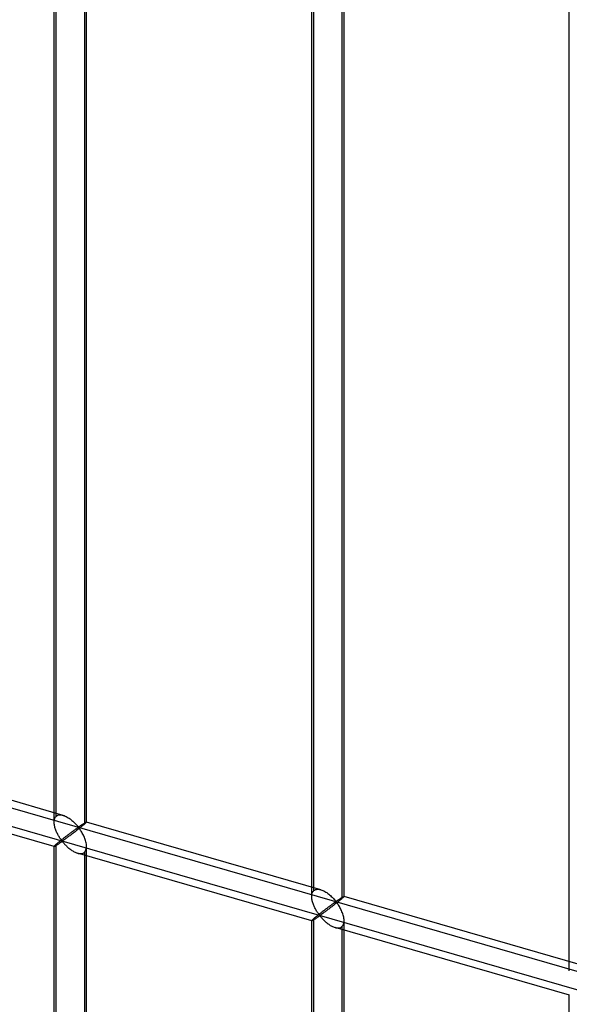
# Model space of a CAD drawing. Header units: millimetres. Extents: x -626 to 636, y -726 to 753.
# Tile 55 of 84: x 467 to 552, y -222 to -69. Entities that reach past the tile are written whole.
import ezdxf

# ---------------------------------------------------------------- set-up
doc = ezdxf.new("R2010")
doc.units = ezdxf.units.MM
doc.layers.add('MAIN-2', color=7, linetype='Continuous')

msp = doc.modelspace()

# ---------------------------------------------------------------- linework, layer by layer
at = {"layer": 'MAIN-2'}
for p, q in [((-319.9, 35.51), (634.9, -240.11)), ((472.02, -193.38), (472.02, -38)), ((472.35, -192.47), (472.35, -37.66)), ((477.01, -193.38), (477.01, -38)), ((476.68, -38.91), (476.68, -193.72)), ((511.8, -204.87), (511.8, -49.48)), ((512.13, -203.95), (512.13, -49.15)), ((516.8, -204.87), (516.8, -49.48)), ((516.46, -50.4), (516.46, -205.2)), ((551.58, -216.35), (551.58, -60.97)), ((598.87, -232.6), (358.99, -163.35)), ((473.41, -192.34), (437.23, -181.89)), ((472.02, -197.14), (435.84, -186.69)), ((472.03, -193.11), (472.06, -192.98)), ((472.06, -192.98), (472.1, -192.86)), ((472.1, -192.86), (472.14, -192.74)), ((472.14, -192.74), (472.2, -192.64)), ((472.2, -192.64), (472.27, -192.55)), ((472.27, -192.55), (472.35, -192.47)), ((472.35, -192.47), (472.47, -192.38)), ((472.47, -192.38), (472.6, -192.32)), ((472.6, -192.32), (472.74, -192.28)), ((472.74, -192.28), (472.9, -192.27)), ((472.9, -192.27), (473.07, -192.27)), ((473.07, -192.27), (473.24, -192.29)), ((473.24, -192.29), (473.42, -192.34)), ((473.42, -192.34), (473.57, -192.39)), ((473.57, -192.39), (473.73, -192.45)), ((473.73, -192.45), (473.89, -192.53)), ((473.89, -192.53), (474.04, -192.61)), ((474.04, -192.61), (474.19, -192.7)), ((474.19, -192.7), (474.34, -192.8)), ((474.34, -192.8), (474.49, -192.9)), ((474.49, -192.9), (474.63, -193.01)), ((474.63, -193.01), (474.77, -193.13)), ((472.02, -193.25), (472.03, -193.11)), ((472.02, -193.4), (472.02, -193.25)), ((472.02, -193.53), (472.02, -193.4)), ((472.03, -193.67), (472.02, -193.53)), ((472.05, -193.8), (472.03, -193.67)), ((472.08, -193.94), (472.05, -193.8)), ((472.11, -194.08), (472.08, -193.94)), ((472.14, -194.21), (472.11, -194.08)), ((472.18, -194.35), (472.14, -194.21)), ((472.23, -194.49), (472.18, -194.35)), ((472.28, -194.63), (472.23, -194.49)), ((474.77, -193.13), (474.9, -193.24)), ((474.9, -193.24), (475.03, -193.36)), ((475.03, -193.36), (475.15, -193.48)), ((475.15, -193.48), (475.27, -193.6)), ((475.21, -194.58), (475.15, -194.62)), ((475.28, -194.53), (475.21, -194.58)), ((475.27, -193.6), (475.38, -193.71)), ((475.34, -194.49), (475.28, -194.53)), ((475.39, -194.45), (475.34, -194.49)), ((475.38, -193.71), (475.48, -193.82)), ((475.45, -194.41), (475.39, -194.45)), ((475.5, -194.37), (475.45, -194.41)), ((475.48, -193.82), (475.57, -193.93)), ((475.61, -194.58), (475.48, -194.68)), ((475.55, -194.33), (475.5, -194.37)), ((475.6, -194.3), (475.55, -194.33)), ((475.57, -193.93), (475.66, -194.03)), ((475.65, -194.27), (475.6, -194.3)), ((475.73, -194.49), (475.61, -194.58)), ((475.7, -194.24), (475.65, -194.27)), ((475.66, -194.03), (475.76, -194.11)), ((475.76, -194.24), (475.7, -194.24)), ((475.86, -194.39), (475.73, -194.49)), ((475.76, -194.11), (475.83, -194.1)), ((475.86, -194.32), (475.76, -194.24)), ((475.83, -194.1), (475.88, -194.08)), ((475.98, -194.29), (475.86, -194.39)), ((475.94, -194.43), (475.86, -194.32)), ((475.88, -194.08), (475.92, -194.05)), ((475.92, -194.05), (475.97, -194.02)), ((476.03, -194.54), (475.94, -194.43)), ((475.97, -194.02), (476.01, -193.99)), ((476.09, -194.2), (475.98, -194.29)), ((476.01, -193.99), (476.06, -193.96)), ((476.11, -194.67), (476.03, -194.54)), ((476.06, -193.96), (476.11, -193.93)), ((476.21, -194.11), (476.09, -194.2)), ((476.11, -193.93), (476.16, -193.89)), ((476.16, -193.89), (476.2, -193.86)), ((476.2, -193.86), (476.25, -193.83)), ((476.31, -194.02), (476.21, -194.11)), ((476.25, -193.83), (476.3, -193.8)), ((476.3, -193.8), (476.35, -193.76)), ((476.42, -193.94), (476.31, -194.02)), ((476.35, -193.76), (476.4, -193.73)), ((476.4, -193.73), (476.45, -193.7)), ((476.51, -193.86), (476.42, -193.94)), ((476.45, -193.7), (476.49, -193.67)), ((476.49, -193.67), (476.54, -193.64)), ((476.6, -193.79), (476.51, -193.86)), ((476.54, -193.64), (476.58, -193.61)), ((476.58, -193.61), (476.63, -193.58)), ((476.68, -193.72), (476.6, -193.79)), ((476.63, -193.58), (476.67, -193.55)), ((476.67, -193.55), (476.71, -193.53)), ((476.74, -193.67), (476.68, -193.72)), ((476.71, -193.53), (476.75, -193.51)), ((476.79, -193.62), (476.74, -193.67)), ((476.75, -193.51), (476.78, -193.48)), ((476.78, -193.48), (476.82, -193.46)), ((476.84, -193.57), (476.79, -193.62)), ((476.82, -193.46), (476.85, -193.44)), ((476.88, -193.54), (476.84, -193.57)), ((476.85, -193.44), (476.88, -193.43)), ((476.88, -193.43), (476.91, -193.41)), ((476.92, -193.5), (476.88, -193.54)), ((476.91, -193.41), (476.93, -193.4)), ((476.95, -193.47), (476.92, -193.5)), ((476.93, -193.4), (476.95, -193.39)), ((476.95, -193.39), (476.97, -193.38)), ((476.97, -193.44), (476.95, -193.47)), ((476.97, -193.38), (476.99, -193.38)), ((476.99, -193.42), (476.97, -193.44)), ((476.99, -193.38), (477, -193.37)), ((477, -193.4), (476.99, -193.42)), ((477, -193.37), (477.01, -193.37)), ((477.01, -193.39), (477, -193.4)), ((477.01, -193.37), (477.01, -193.37)), ((477.01, -193.37), (477.01, -193.38)), ((513.19, -203.82), (477.01, -193.37)), ((477.01, -193.38), (477.01, -193.38)), ((477.01, -193.38), (477.01, -193.38)), ((477.01, -193.38), (477.01, -193.38)), ((477.01, -193.38), (477.01, -193.38)), ((477.01, -193.38), (477.01, -193.39)), ((472.33, -194.76), (472.28, -194.63)), ((472.39, -194.9), (472.33, -194.76)), ((472.45, -195.03), (472.39, -194.9)), ((472.52, -195.16), (472.45, -195.03)), ((472.58, -195.28), (472.52, -195.16)), ((472.65, -195.4), (472.58, -195.28)), ((472.71, -195.52), (472.65, -195.4)), ((472.78, -195.63), (472.71, -195.52)), ((472.85, -195.74), (472.78, -195.63)), ((472.92, -195.85), (472.85, -195.74)), ((472.98, -195.95), (472.92, -195.85)), ((473.05, -196.04), (472.98, -195.95)), ((473.11, -196.13), (473.05, -196.04)), ((473.18, -196.2), (473.11, -196.13)), ((473.22, -196.08), (473.14, -196.15)), ((473.31, -196.02), (473.22, -196.08)), ((473.4, -195.95), (473.31, -196.02)), ((473.48, -195.88), (473.4, -195.95)), ((473.57, -195.81), (473.48, -195.88)), ((473.56, -196.12), (473.48, -196.17)), ((473.64, -196.07), (473.56, -196.12)), ((473.66, -195.74), (473.57, -195.81)), ((473.72, -196.01), (473.64, -196.07)), ((473.74, -195.68), (473.66, -195.74)), ((473.81, -195.94), (473.72, -196.01)), ((473.83, -195.61), (473.74, -195.68)), ((473.9, -195.88), (473.81, -195.94)), ((473.91, -195.55), (473.83, -195.61)), ((474, -195.81), (473.9, -195.88)), ((474, -195.48), (473.91, -195.55)), ((474.08, -195.42), (474, -195.48)), ((474.1, -195.73), (474, -195.81)), ((474.16, -195.36), (474.08, -195.42)), ((474.2, -195.66), (474.1, -195.73)), ((474.25, -195.29), (474.16, -195.36)), ((474.31, -195.58), (474.2, -195.66)), ((474.33, -195.23), (474.25, -195.29)), ((474.42, -195.5), (474.31, -195.58)), ((474.41, -195.17), (474.33, -195.23)), ((474.49, -195.11), (474.41, -195.17)), ((474.53, -195.41), (474.42, -195.5)), ((474.57, -195.05), (474.49, -195.11)), ((474.64, -195.33), (474.53, -195.41)), ((474.65, -194.99), (474.57, -195.05)), ((474.76, -195.24), (474.64, -195.33)), ((474.72, -194.93), (474.65, -194.99)), ((474.8, -194.88), (474.72, -194.93)), ((474.88, -195.15), (474.76, -195.24)), ((474.87, -194.82), (474.8, -194.88)), ((474.94, -194.77), (474.87, -194.82)), ((475, -195.06), (474.88, -195.15)), ((475.01, -194.72), (474.94, -194.77)), ((475.12, -194.97), (475, -195.06)), ((475.08, -194.67), (475.01, -194.72)), ((475.15, -194.62), (475.08, -194.67)), ((475.24, -194.87), (475.12, -194.97)), ((475.36, -194.78), (475.24, -194.87)), ((475.48, -194.68), (475.36, -194.78)), ((476.2, -194.8), (476.11, -194.67)), ((476.28, -194.94), (476.2, -194.8)), ((476.37, -195.09), (476.28, -194.94)), ((476.45, -195.24), (476.37, -195.09)), ((476.53, -195.4), (476.45, -195.24)), ((476.61, -195.57), (476.53, -195.4)), ((476.69, -195.73), (476.61, -195.57)), ((476.75, -195.91), (476.69, -195.73)), ((476.82, -196.08), (476.75, -195.91)), ((476.87, -196.25), (476.82, -196.08)), ((472.03, -197.1), (472.02, -197.12)), ((472.02, -197.12), (472.02, -197.13)), ((472.02, -197.13), (472.02, -197.13)), ((472.02, -197.13), (472.02, -197.14)), ((472.02, -352.51), (472.02, -197.13)), ((472.02, -197.14), (472.02, -197.14)), ((472.02, -197.14), (472.02, -197.14)), ((472.02, -197.14), (472.02, -197.14)), ((472.02, -197.14), (472.02, -197.14)), ((472.02, -197.14), (472.03, -197.14)), ((472.06, -197.07), (472.03, -197.1)), ((472.03, -197.14), (472.05, -197.13)), ((472.05, -197.13), (472.08, -197.12)), ((472.1, -197.03), (472.06, -197.07)), ((472.08, -197.12), (472.11, -197.11)), ((472.14, -196.98), (472.1, -197.03)), ((472.11, -197.11), (472.15, -197.09)), ((472.2, -196.93), (472.14, -196.98)), ((472.15, -197.09), (472.19, -197.06)), ((472.19, -197.06), (472.24, -197.04)), ((472.27, -196.87), (472.2, -196.93)), ((472.24, -197.04), (472.29, -197.01)), ((472.35, -196.8), (472.27, -196.87)), ((472.29, -197.01), (472.34, -196.97)), ((472.34, -196.97), (472.4, -196.93)), ((472.41, -196.75), (472.35, -196.8)), ((472.35, -351.6), (472.35, -196.8)), ((472.4, -196.93), (472.46, -196.9)), ((472.46, -196.7), (472.41, -196.75)), ((472.53, -196.65), (472.46, -196.7)), ((472.46, -196.9), (472.52, -196.85)), ((472.52, -196.85), (472.59, -196.81)), ((472.59, -196.59), (472.53, -196.65)), ((472.66, -196.53), (472.59, -196.59)), ((472.59, -196.81), (472.65, -196.77)), ((472.65, -196.77), (472.72, -196.72)), ((472.74, -196.47), (472.66, -196.53)), ((472.72, -196.72), (472.79, -196.68)), ((472.81, -196.41), (472.74, -196.47)), ((472.79, -196.68), (472.86, -196.63)), ((472.89, -196.35), (472.81, -196.41)), ((472.86, -196.63), (472.92, -196.58)), ((472.97, -196.28), (472.89, -196.35)), ((472.92, -196.58), (472.99, -196.54)), ((473.05, -196.22), (472.97, -196.28)), ((472.99, -196.54), (473.05, -196.5)), ((473.14, -196.15), (473.05, -196.22)), ((473.05, -196.5), (473.12, -196.45)), ((473.12, -196.45), (473.18, -196.42)), ((473.26, -196.27), (473.18, -196.2)), ((473.18, -196.42), (473.26, -196.4)), ((473.34, -196.26), (473.26, -196.27)), ((473.26, -196.4), (473.35, -196.47)), ((473.41, -196.22), (473.34, -196.26)), ((473.35, -196.47), (473.42, -196.54)), ((473.48, -196.17), (473.41, -196.22)), ((473.42, -196.54), (473.49, -196.62)), ((473.49, -196.62), (473.56, -196.7)), ((473.56, -196.7), (473.64, -196.79)), ((473.64, -196.79), (473.72, -196.88)), ((473.72, -196.88), (473.81, -196.97)), ((473.81, -196.97), (473.91, -197.07)), ((473.91, -197.07), (474, -197.16)), ((474, -197.16), (474.1, -197.25)), ((474.1, -197.25), (474.2, -197.34)), ((474.2, -197.34), (474.31, -197.43)), ((474.31, -197.43), (474.42, -197.52)), ((474.42, -197.52), (474.53, -197.6)), ((474.53, -197.6), (474.65, -197.69)), ((476.92, -196.43), (476.87, -196.25)), ((476.96, -196.6), (476.92, -196.43)), ((476.93, -197.66), (476.98, -197.49)), ((476.99, -196.77), (476.96, -196.6)), ((476.98, -197.49), (477.01, -197.31)), ((477.01, -196.95), (476.99, -196.77)), ((477.01, -197.12), (477.01, -196.95)), ((477.01, -197.31), (477.01, -197.12)), ((477.01, -352.51), (477.01, -197.13)), ((474.65, -197.69), (474.77, -197.77)), ((474.77, -197.77), (474.88, -197.84)), ((474.88, -197.84), (475, -197.91)), ((475, -197.91), (475.12, -197.98)), ((475.12, -197.98), (475.24, -198.03)), ((475.24, -198.03), (475.36, -198.09)), ((475.36, -198.09), (475.49, -198.14)), ((475.49, -198.14), (475.61, -198.18)), ((475.61, -198.18), (475.75, -198.21)), ((511.8, -208.62), (475.62, -198.18)), ((475.75, -198.21), (475.89, -198.24)), ((475.89, -198.24), (476.02, -198.25)), ((476.02, -198.25), (476.15, -198.25)), ((476.15, -198.25), (476.27, -198.23)), ((476.27, -198.23), (476.38, -198.21)), ((476.38, -198.21), (476.49, -198.17)), ((476.49, -198.17), (476.59, -198.11)), ((476.59, -198.11), (476.68, -198.05)), ((476.68, -198.05), (476.78, -197.94)), ((476.68, -198.05), (476.68, -352.85)), ((476.78, -197.94), (476.87, -197.81)), ((476.87, -197.81), (476.93, -197.66)), ((511.8, -204.73), (511.82, -204.6)), ((511.8, -204.88), (511.8, -204.73)), ((511.8, -205.01), (511.8, -204.88)), ((511.82, -205.15), (511.8, -205.01)), ((511.82, -204.6), (511.84, -204.46)), ((511.83, -205.29), (511.82, -205.15)), ((511.84, -204.46), (511.88, -204.34)), ((511.88, -204.34), (511.93, -204.23)), ((511.93, -204.23), (511.98, -204.12)), ((511.98, -204.12), (512.05, -204.03)), ((512.05, -204.03), (512.13, -203.95)), ((512.13, -203.95), (512.25, -203.87)), ((512.25, -203.87), (512.38, -203.81)), ((512.38, -203.81), (512.53, -203.77)), ((512.53, -203.77), (512.68, -203.75)), ((512.68, -203.75), (512.85, -203.75)), ((512.85, -203.75), (513.02, -203.78)), ((513.02, -203.78), (513.2, -203.82)), ((513.2, -203.82), (513.36, -203.87)), ((513.36, -203.87), (513.52, -203.94)), ((513.52, -203.94), (513.67, -204.01)), ((513.67, -204.01), (513.82, -204.09)), ((513.82, -204.09), (513.97, -204.19)), ((513.97, -204.19), (514.12, -204.28)), ((514.12, -204.28), (514.27, -204.39)), ((514.27, -204.39), (514.42, -204.5)), ((514.42, -204.5), (514.55, -204.61)), ((514.55, -204.61), (514.69, -204.73)), ((514.69, -204.73), (514.81, -204.85)), ((514.81, -204.85), (514.94, -204.96)), ((514.94, -204.96), (515.05, -205.08)), ((515.05, -205.08), (515.16, -205.2)), ((515.16, -205.2), (515.26, -205.31)), ((516.09, -205.28), (516.13, -205.25)), ((516.13, -205.25), (516.18, -205.21)), ((516.18, -205.21), (516.23, -205.18)), ((516.23, -205.18), (516.28, -205.15)), ((516.28, -205.15), (516.32, -205.12)), ((516.32, -205.12), (516.37, -205.09)), ((516.37, -205.09), (516.41, -205.07)), ((516.46, -205.2), (516.38, -205.27)), ((516.41, -205.07), (516.45, -205.04)), ((516.45, -205.04), (516.49, -205.01)), ((516.52, -205.15), (516.46, -205.2)), ((516.49, -205.01), (516.53, -204.99)), ((516.57, -205.1), (516.52, -205.15)), ((516.53, -204.99), (516.57, -204.97)), ((516.57, -204.97), (516.6, -204.95)), ((516.62, -205.06), (516.57, -205.1)), ((516.6, -204.95), (516.63, -204.93)), ((516.66, -205.02), (516.62, -205.06)), ((516.63, -204.93), (516.66, -204.91)), ((516.66, -204.91), (516.69, -204.9)), ((516.7, -204.98), (516.66, -205.02)), ((516.69, -204.9), (516.71, -204.88)), ((516.73, -204.95), (516.7, -204.98)), ((516.71, -204.88), (516.74, -204.87)), ((516.76, -204.93), (516.73, -204.95)), ((516.74, -204.87), (516.75, -204.87)), ((516.75, -204.87), (516.77, -204.86)), ((516.77, -204.91), (516.76, -204.93)), ((516.77, -204.86), (516.78, -204.86)), ((516.79, -204.89), (516.77, -204.91)), ((516.78, -204.86), (516.79, -204.86)), ((516.79, -204.86), (516.79, -204.86)), ((516.79, -204.86), (516.79, -204.86)), ((516.79, -204.86), (516.79, -204.86)), ((516.79, -204.86), (516.8, -204.86)), ((516.8, -204.86), (516.79, -204.87)), ((552.97, -215.3), (516.79, -204.86)), ((516.79, -204.87), (516.79, -204.89)), ((516.8, -204.86), (516.8, -204.86)), ((516.8, -204.86), (516.8, -204.86)), ((511.86, -205.43), (511.83, -205.29)), ((511.89, -205.56), (511.86, -205.43)), ((511.93, -205.7), (511.89, -205.56)), ((511.97, -205.84), (511.93, -205.7)), ((512.01, -205.97), (511.97, -205.84)), ((512.06, -206.11), (512.01, -205.97)), ((512.12, -206.25), (512.06, -206.11)), ((512.18, -206.38), (512.12, -206.25)), ((512.24, -206.51), (512.18, -206.38)), ((512.3, -206.64), (512.24, -206.51)), ((512.36, -206.76), (512.3, -206.64)), ((512.43, -206.89), (512.36, -206.76)), ((514.11, -206.72), (514.03, -206.78)), ((514.19, -206.65), (514.11, -206.72)), ((514.27, -206.59), (514.19, -206.65)), ((514.35, -206.53), (514.27, -206.59)), ((514.43, -206.48), (514.35, -206.53)), ((514.51, -206.42), (514.43, -206.48)), ((514.54, -206.72), (514.43, -206.81)), ((514.58, -206.36), (514.51, -206.42)), ((514.66, -206.63), (514.54, -206.72)), ((514.66, -206.31), (514.58, -206.36)), ((514.73, -206.26), (514.66, -206.31)), ((514.78, -206.54), (514.66, -206.63)), ((514.8, -206.21), (514.73, -206.26)), ((514.9, -206.45), (514.78, -206.54)), ((514.87, -206.16), (514.8, -206.21)), ((514.93, -206.11), (514.87, -206.16)), ((515.02, -206.36), (514.9, -206.45)), ((515, -206.06), (514.93, -206.11)), ((515.06, -206.01), (515, -206.06)), ((515.14, -206.26), (515.02, -206.36)), ((515.12, -205.97), (515.06, -206.01)), ((515.18, -205.93), (515.12, -205.97)), ((515.27, -206.17), (515.14, -206.26)), ((515.23, -205.89), (515.18, -205.93)), ((515.29, -205.85), (515.23, -205.89)), ((515.26, -205.31), (515.36, -205.41)), ((515.39, -206.07), (515.27, -206.17)), ((515.34, -205.82), (515.29, -205.85)), ((515.39, -205.78), (515.34, -205.82)), ((515.36, -205.41), (515.44, -205.51)), ((515.43, -205.75), (515.39, -205.78)), ((515.52, -205.97), (515.39, -206.07)), ((515.48, -205.73), (515.43, -205.75)), ((515.44, -205.51), (515.55, -205.6)), ((515.55, -205.72), (515.48, -205.73)), ((515.64, -205.87), (515.52, -205.97)), ((515.55, -205.6), (515.61, -205.59)), ((515.65, -205.81), (515.55, -205.72)), ((515.61, -205.59), (515.66, -205.56)), ((515.76, -205.78), (515.64, -205.87)), ((515.73, -205.91), (515.65, -205.81)), ((515.66, -205.56), (515.7, -205.54)), ((515.7, -205.54), (515.75, -205.51)), ((515.81, -206.03), (515.73, -205.91)), ((515.75, -205.51), (515.8, -205.48)), ((515.88, -205.69), (515.76, -205.78)), ((515.8, -205.48), (515.84, -205.44)), ((515.89, -206.15), (515.81, -206.03)), ((515.84, -205.44), (515.89, -205.41)), ((515.99, -205.59), (515.88, -205.69)), ((515.89, -205.41), (515.94, -205.38)), ((515.98, -206.28), (515.89, -206.15)), ((515.94, -205.38), (515.99, -205.35)), ((516.07, -206.42), (515.98, -206.28)), ((515.99, -205.35), (516.04, -205.31)), ((516.1, -205.51), (515.99, -205.59)), ((516.04, -205.31), (516.09, -205.28)), ((516.15, -206.57), (516.07, -206.42)), ((516.2, -205.42), (516.1, -205.51)), ((516.24, -206.73), (516.15, -206.57)), ((516.29, -205.34), (516.2, -205.42)), ((516.32, -206.88), (516.24, -206.73)), ((516.38, -205.27), (516.29, -205.34)), ((512.13, -208.28), (512.05, -208.35)), ((512.19, -208.23), (512.13, -208.28)), ((512.13, -363.08), (512.13, -208.28)), ((512.25, -208.18), (512.19, -208.23)), ((512.31, -208.13), (512.25, -208.18)), ((512.3, -208.34), (512.37, -208.3)), ((512.38, -208.08), (512.31, -208.13)), ((512.37, -208.3), (512.44, -208.25)), ((512.45, -208.02), (512.38, -208.08)), ((512.5, -207), (512.43, -206.89)), ((512.44, -208.25), (512.5, -208.21)), ((512.52, -207.96), (512.45, -208.02)), ((512.56, -207.12), (512.5, -207)), ((512.5, -208.21), (512.57, -208.16)), ((512.59, -207.9), (512.52, -207.96)), ((512.63, -207.23), (512.56, -207.12)), ((512.57, -208.16), (512.64, -208.11)), ((512.67, -207.83), (512.59, -207.9)), ((512.7, -207.33), (512.63, -207.23)), ((512.64, -208.11), (512.71, -208.07)), ((512.75, -207.77), (512.67, -207.83)), ((512.77, -207.43), (512.7, -207.33)), ((512.71, -208.07), (512.77, -208.02)), ((512.84, -207.7), (512.75, -207.77)), ((512.83, -207.52), (512.77, -207.43)), ((512.77, -208.02), (512.84, -207.98)), ((512.9, -207.61), (512.83, -207.52)), ((512.92, -207.64), (512.84, -207.7)), ((512.84, -207.98), (512.9, -207.94)), ((512.96, -207.69), (512.9, -207.61)), ((512.9, -207.94), (512.96, -207.9)), ((513.01, -207.57), (512.92, -207.64)), ((513.04, -207.76), (512.96, -207.69)), ((512.96, -207.9), (513.05, -207.88)), ((513.09, -207.5), (513.01, -207.57)), ((513.13, -207.75), (513.04, -207.76)), ((513.05, -207.88), (513.13, -207.95)), ((513.18, -207.43), (513.09, -207.5)), ((513.2, -207.71), (513.13, -207.75)), ((513.13, -207.95), (513.2, -208.03)), ((513.27, -207.36), (513.18, -207.43)), ((513.27, -207.66), (513.2, -207.71)), ((513.2, -208.03), (513.27, -208.11)), ((513.35, -207.3), (513.27, -207.36)), ((513.34, -207.61), (513.27, -207.66)), ((513.27, -208.11), (513.35, -208.19)), ((513.42, -207.55), (513.34, -207.61)), ((513.44, -207.23), (513.35, -207.3)), ((513.35, -208.19), (513.42, -208.28)), ((513.5, -207.49), (513.42, -207.55)), ((513.42, -208.28), (513.51, -208.37)), ((513.53, -207.16), (513.44, -207.23)), ((513.59, -207.43), (513.5, -207.49)), ((513.61, -207.1), (513.53, -207.16)), ((513.68, -207.36), (513.59, -207.43)), ((513.7, -207.03), (513.61, -207.1)), ((513.78, -207.29), (513.68, -207.36)), ((513.78, -206.97), (513.7, -207.03)), ((513.86, -206.9), (513.78, -206.97)), ((513.88, -207.22), (513.78, -207.29)), ((513.95, -206.84), (513.86, -206.9)), ((513.98, -207.14), (513.88, -207.22)), ((514.03, -206.78), (513.95, -206.84)), ((514.09, -207.06), (513.98, -207.14)), ((514.2, -206.98), (514.09, -207.06)), ((514.31, -206.9), (514.2, -206.98)), ((514.43, -206.81), (514.31, -206.9)), ((516.4, -207.05), (516.32, -206.88)), ((516.47, -207.22), (516.4, -207.05)), ((516.54, -207.39), (516.47, -207.22)), ((516.6, -207.56), (516.54, -207.39)), ((516.65, -207.74), (516.6, -207.56)), ((516.7, -207.91), (516.65, -207.74)), ((516.74, -208.08), (516.7, -207.91)), ((516.77, -208.26), (516.74, -208.08)), ((516.79, -208.43), (516.77, -208.26)), ((511.82, -208.58), (511.8, -208.6)), ((511.8, -208.6), (511.8, -208.62)), ((511.8, -208.62), (511.8, -208.62)), ((511.8, -208.62), (511.8, -208.62)), ((511.8, -208.62), (511.8, -208.62)), ((511.8, -208.62), (511.8, -208.62)), ((511.8, -208.62), (511.8, -208.62)), ((511.8, -208.62), (511.8, -208.62)), ((511.8, -208.62), (511.82, -208.62)), ((511.8, -364), (511.8, -208.62)), ((511.84, -208.55), (511.82, -208.58)), ((511.82, -208.62), (511.84, -208.62)), ((511.88, -208.51), (511.84, -208.55)), ((511.84, -208.62), (511.86, -208.61)), ((511.86, -208.61), (511.89, -208.59)), ((511.93, -208.47), (511.88, -208.51)), ((511.89, -208.59), (511.93, -208.57)), ((511.98, -208.41), (511.93, -208.47)), ((511.93, -208.57), (511.97, -208.55)), ((511.97, -208.55), (512.02, -208.52)), ((512.05, -208.35), (511.98, -208.41)), ((512.02, -208.52), (512.07, -208.49)), ((512.07, -208.49), (512.12, -208.46)), ((512.12, -208.46), (512.18, -208.42)), ((512.18, -208.42), (512.24, -208.38)), ((512.24, -208.38), (512.3, -208.34)), ((513.51, -208.37), (513.6, -208.46)), ((513.6, -208.46), (513.69, -208.55)), ((513.69, -208.55), (513.79, -208.64)), ((513.79, -208.64), (513.88, -208.73)), ((513.88, -208.73), (513.99, -208.82)), ((513.99, -208.82), (514.09, -208.91)), ((514.09, -208.91), (514.2, -209)), ((514.2, -209), (514.32, -209.09)), ((514.32, -209.09), (514.43, -209.17)), ((514.43, -209.17), (514.55, -209.25)), ((514.55, -209.25), (514.67, -209.33)), ((514.67, -209.33), (514.79, -209.4)), ((514.79, -209.4), (514.91, -209.46)), ((514.91, -209.46), (515.03, -209.52)), ((515.03, -209.52), (515.15, -209.57)), ((515.15, -209.57), (515.27, -209.62)), ((515.27, -209.62), (515.4, -209.66)), ((515.4, -209.66), (515.53, -209.7)), ((551.59, -220.11), (515.4, -209.66)), ((515.53, -209.7), (515.67, -209.72)), ((515.67, -209.72), (515.8, -209.73)), ((515.8, -209.73), (515.93, -209.73)), ((515.93, -209.73), (516.05, -209.72)), ((516.05, -209.72), (516.17, -209.69)), ((516.17, -209.69), (516.27, -209.65)), ((516.27, -209.65), (516.37, -209.6)), ((516.37, -209.6), (516.46, -209.53)), ((516.46, -209.53), (516.56, -209.42)), ((516.46, -209.53), (516.46, -364.33)), ((516.56, -209.42), (516.65, -209.29)), ((516.65, -209.29), (516.72, -209.14)), ((516.72, -209.14), (516.76, -208.98)), ((516.76, -208.98), (516.79, -208.79)), ((516.8, -208.6), (516.79, -208.43)), ((516.79, -208.79), (516.8, -208.6)), ((516.8, -364), (516.8, -208.62)), ((551.58, -375.48), (551.58, -220.1))]:
    msp.add_line(p, q, dxfattribs=at)

doc.saveas('drawing.dxf')
